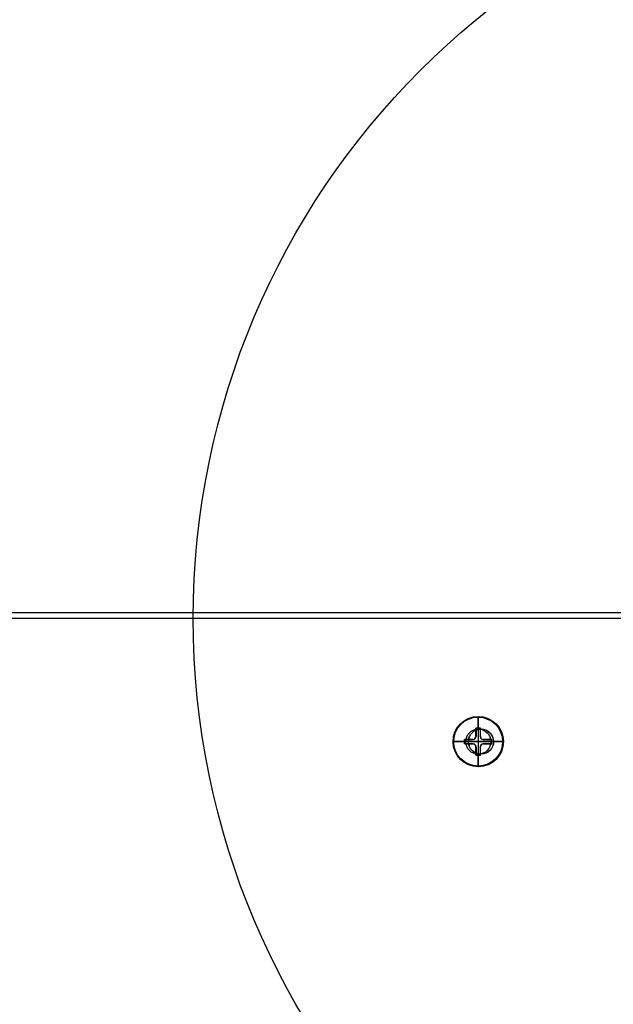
# Model space of a CAD drawing. Extents: x 112 to 670, y -274 to 273.
# Tile 23 of 84: x 220 to 327, y -88 to 88. Entities that reach past the tile are written whole.
import ezdxf

# ---------------------------------------------------------------- set-up
doc = ezdxf.new("R2010")
doc.units = 0
doc.layers.add('PREDEFINITO', color=7, linetype='CONTINUOUS')

msp = doc.modelspace()

# ---------------------------------------------------------------- linework, layer by layer
at = {"layer": 'PREDEFINITO'}
for p, q in [((151, -17.72, 17.96), (631, -17.72, 17.96)), ((151, -17.72, -12.04), (631, -17.72, -12.04)), ((234.83, -18.83, 53.14), (218.24, -18.83, 51.34)), ((251.45, -18.83, 54.55), (234.83, -18.83, 53.14)), ((290.62, -18.83, 56.85), (251.45, -18.83, 54.55)), ((329.88, -18.83, 58.27), (290.62, -18.83, 56.85)), ((302.44, -36.32, -32.68), (302.42, -36.32, -33.55)), ((302.44, -36.32, -32.68), (302.42, -36.32, -33.55)), ((302.44, -36.32, -32.68), (302.42, -36.32, -33.55)), ((302.44, -36.32, -32.68), (302.42, -36.32, -33.55)), ((302.44, -36.32, -32.68), (302.44, -45.32, -32.68)), ((302.44, -36.32, -32.68), (302.44, -45.32, -32.68)), ((302.44, -36.32, -32.68), (302.44, -45.32, -32.68)), ((302.44, -36.32, -32.68), (302.44, -45.32, -32.68)), ((301.98, -39.92, -34.62), (301.99, -38.42, -34.38)), ((301.98, -39.92, -34.62), (301.99, -38.42, -34.38)), ((301.98, -39.92, -34.62), (301.99, -38.42, -34.38)), ((301.98, -39.92, -34.62), (301.99, -38.42, -34.38)), ((301.98, -39.92, -34.62), (301.99, -38.42, -34.38)), ((301.98, -39.92, -34.62), (301.99, -38.42, -34.38)), ((302.04, -38.42, -32.9), (301.99, -38.42, -34.38)), ((302.04, -38.42, -32.9), (301.99, -38.42, -34.38)), ((301.99, -38.42, -34.38), (302.39, -38.42, -34.4)), ((301.99, -38.42, -34.38), (302.39, -38.42, -34.4)), ((302.04, -38.42, -32.9), (301.99, -38.42, -34.38)), ((301.99, -38.42, -34.38), (302.39, -38.42, -34.4)), ((302.04, -38.42, -32.9), (301.99, -38.42, -34.38)), ((301.99, -38.42, -34.38), (302.39, -38.42, -34.4)), ((301.99, -38.42, -34.38), (302.39, -38.42, -34.4)), ((302.04, -38.42, -32.9), (301.99, -38.42, -34.38)), ((301.99, -38.42, -34.38), (302.39, -38.42, -34.4)), ((302.04, -38.42, -32.9), (301.99, -38.42, -34.38)), ((302.04, -38.42, -32.9), (302.03, -39.92, -32.9)), ((302.04, -38.42, -32.9), (302.03, -39.92, -32.9)), ((302.04, -38.42, -32.9), (302.03, -39.92, -32.9)), ((302.04, -38.42, -32.9), (302.03, -39.92, -32.9)), ((302.04, -38.42, -32.9), (302.03, -39.92, -32.9)), ((302.04, -38.42, -32.9), (302.03, -39.92, -32.9)), ((302.83, -38.42, -32.92), (302.04, -38.42, -32.9)), ((302.83, -38.42, -32.92), (302.04, -38.42, -32.9)), ((302.83, -38.42, -32.92), (302.04, -38.42, -32.9)), ((302.83, -38.42, -32.92), (302.04, -38.42, -32.9)), ((302.83, -38.42, -32.92), (302.04, -38.42, -32.9)), ((302.83, -38.42, -32.92), (302.04, -38.42, -32.9)), ((302.39, -38.42, -34.4), (302.79, -38.42, -34.41)), ((302.44, -38.42, -32.91), (302.39, -38.42, -34.4)), ((302.39, -38.42, -34.4), (302.79, -38.42, -34.41)), ((302.39, -38.42, -34.4), (302.79, -38.42, -34.41)), ((302.44, -38.42, -32.91), (302.39, -38.42, -34.4)), ((302.39, -38.42, -34.4), (302.79, -38.42, -34.41)), ((302.44, -38.42, -32.91), (302.39, -38.42, -34.4)), ((302.39, -38.42, -34.4), (302.79, -38.42, -34.41)), ((302.39, -38.42, -34.4), (302.79, -38.42, -34.41)), ((302.44, -38.42, -32.91), (302.39, -38.42, -34.4)), ((302.44, -38.42, -32.91), (302.43, -43.22, -32.91)), ((302.44, -38.42, -32.91), (302.43, -43.22, -32.91)), ((302.44, -38.42, -32.91), (302.43, -43.22, -32.91)), ((302.44, -38.42, -32.91), (302.43, -43.22, -32.91)), ((302.92, -38.57, -17.12), (302.44, -38.57, -32.68)), ((302.44, -38.57, -32.68), (302.44, -43.07, -32.68)), ((302.44, -38.57, -32.68), (302.44, -43.07, -32.68)), ((302.92, -38.57, -17.12), (302.44, -38.57, -32.68)), ((302.44, -38.57, -32.68), (302.44, -43.07, -32.68)), ((302.92, -38.57, -17.12), (302.44, -38.57, -32.68)), ((302.44, -38.57, -32.68), (302.44, -43.07, -32.68)), ((302.92, -38.57, -17.12), (302.44, -38.57, -32.68)), ((302.79, -38.42, -34.41), (302.78, -39.92, -34.64)), ((302.79, -38.42, -34.41), (302.78, -39.92, -34.64)), ((302.79, -38.42, -34.41), (302.78, -39.92, -34.64)), ((302.79, -38.42, -34.41), (302.78, -39.92, -34.64)), ((302.79, -38.42, -34.41), (302.78, -39.92, -34.64)), ((302.79, -38.42, -34.41), (302.78, -39.92, -34.64)), ((302.83, -38.42, -32.92), (302.79, -38.42, -34.41)), ((302.83, -38.42, -32.92), (302.79, -38.42, -34.41)), ((302.83, -38.42, -32.92), (302.79, -38.42, -34.41)), ((302.83, -38.42, -32.92), (302.79, -38.42, -34.41)), ((302.83, -38.42, -32.92), (302.79, -38.42, -34.41)), ((302.83, -38.42, -32.92), (302.79, -38.42, -34.41)), ((302.83, -39.92, -32.92), (302.83, -38.42, -32.92)), ((302.83, -39.92, -32.92), (302.83, -38.42, -32.92)), ((302.83, -39.92, -32.92), (302.83, -38.42, -32.92)), ((302.83, -39.92, -32.92), (302.83, -38.42, -32.92)), ((302.83, -39.92, -32.92), (302.83, -38.42, -32.92)), ((302.83, -39.92, -32.92), (302.83, -38.42, -32.92)), ((300.04, -40.42, -32.83), (299.99, -40.42, -34.32)), ((299.99, -40.42, -34.32), (301.48, -40.42, -34.6)), ((300.04, -40.42, -32.83), (299.99, -40.42, -34.32)), ((299.99, -41.22, -34.32), (299.99, -40.42, -34.32)), ((299.99, -41.22, -34.32), (299.99, -40.42, -34.32)), ((299.99, -40.42, -34.32), (301.48, -40.42, -34.6)), ((300.04, -40.42, -32.83), (299.99, -40.42, -34.32)), ((299.99, -41.22, -34.32), (299.99, -40.42, -34.32)), ((299.99, -40.42, -34.32), (301.48, -40.42, -34.6)), ((300.04, -40.42, -32.83), (299.99, -40.42, -34.32)), ((299.99, -41.22, -34.32), (299.99, -40.42, -34.32)), ((299.99, -40.42, -34.32), (301.48, -40.42, -34.6)), ((299.99, -41.22, -34.32), (299.99, -40.42, -34.32)), ((299.99, -40.42, -34.32), (301.48, -40.42, -34.6)), ((300.04, -40.42, -32.83), (299.99, -40.42, -34.32)), ((299.99, -41.22, -34.32), (299.99, -40.42, -34.32)), ((300.04, -40.42, -32.83), (299.99, -40.42, -34.32)), ((299.99, -40.42, -34.32), (301.48, -40.42, -34.6)), ((300.04, -40.42, -32.83), (300.03, -41.22, -32.83)), ((300.04, -40.42, -32.83), (300.03, -41.22, -32.83)), ((300.04, -40.42, -32.83), (300.03, -41.22, -32.83)), ((300.04, -40.42, -32.83), (300.03, -41.22, -32.83)), ((300.04, -40.42, -32.83), (300.03, -41.22, -32.83)), ((300.04, -40.42, -32.83), (300.03, -41.22, -32.83)), ((301.53, -40.42, -32.88), (300.04, -40.42, -32.83)), ((301.53, -40.42, -32.88), (300.04, -40.42, -32.83)), ((301.53, -40.42, -32.88), (300.04, -40.42, -32.83)), ((301.53, -40.42, -32.88), (300.04, -40.42, -32.83)), ((301.53, -40.42, -32.88), (300.04, -40.42, -32.83)), ((301.53, -40.42, -32.88), (300.04, -40.42, -32.83)), ((300.77, -40.42, -34.49), (301.48, -40.42, -34.52)), ((300.77, -40.42, -34.49), (301.48, -40.42, -34.52)), ((300.77, -40.42, -34.49), (301.48, -40.42, -34.52)), ((300.77, -40.42, -34.49), (301.48, -40.42, -34.52)), ((301.03, -40.42, -32.87), (300.98, -40.42, -34.53)), ((301.03, -40.42, -32.87), (300.98, -40.42, -34.53)), ((301.03, -40.42, -32.87), (300.98, -40.42, -34.53)), ((301.03, -40.42, -32.87), (300.98, -40.42, -34.53)), ((301.53, -40.42, -32.88), (301.48, -40.42, -34.6)), ((301.53, -40.42, -32.88), (301.48, -40.42, -34.6)), ((301.53, -40.42, -32.88), (301.48, -40.42, -34.6)), ((301.53, -40.42, -32.88), (301.48, -40.42, -34.6)), ((301.53, -40.42, -32.88), (301.48, -40.42, -34.6)), ((301.53, -40.42, -32.88), (301.48, -40.42, -34.6)), ((301.89, -40.27, -32.89), (301.83, -40.27, -34.63)), ((301.89, -40.27, -32.89), (301.83, -40.27, -34.63)), ((301.89, -40.27, -32.89), (301.83, -40.27, -34.63)), ((301.89, -40.27, -32.89), (301.83, -40.27, -34.63)), ((301.98, -39.92, -34.53), (301.98, -39.2, -34.53)), ((301.98, -39.92, -34.53), (301.98, -39.2, -34.53)), ((301.98, -39.92, -34.53), (301.98, -39.2, -34.53)), ((301.98, -39.92, -34.53), (301.98, -39.2, -34.53)), ((302.03, -39.42, -32.9), (301.98, -39.42, -34.56)), ((302.03, -39.42, -32.9), (301.98, -39.42, -34.56)), ((302.03, -39.42, -32.9), (301.98, -39.42, -34.56)), ((302.03, -39.42, -32.9), (301.98, -39.42, -34.56)), ((302.03, -39.92, -32.9), (301.98, -39.92, -34.62)), ((302.03, -39.92, -32.9), (301.98, -39.92, -34.62)), ((302.03, -39.92, -32.9), (301.98, -39.92, -34.62)), ((302.03, -39.92, -32.9), (301.98, -39.92, -34.62)), ((302.03, -39.92, -32.9), (301.98, -39.92, -34.62)), ((302.03, -39.92, -32.9), (301.98, -39.92, -34.62)), ((302.78, -39.21, -34.56), (302.78, -39.92, -34.56)), ((302.78, -39.21, -34.56), (302.78, -39.92, -34.56)), ((302.78, -39.21, -34.56), (302.78, -39.92, -34.56)), ((302.78, -39.21, -34.56), (302.78, -39.92, -34.56)), ((302.83, -39.42, -32.92), (302.78, -39.42, -34.59)), ((302.83, -39.42, -32.92), (302.78, -39.42, -34.59)), ((302.83, -39.42, -32.92), (302.78, -39.42, -34.59)), ((302.83, -39.42, -32.92), (302.78, -39.42, -34.59)), ((302.83, -39.92, -32.92), (302.78, -39.92, -34.64)), ((302.83, -39.92, -32.92), (302.78, -39.92, -34.64)), ((302.83, -39.92, -32.92), (302.78, -39.92, -34.64)), ((302.83, -39.92, -32.92), (302.78, -39.92, -34.64)), ((302.83, -39.92, -32.92), (302.78, -39.92, -34.64)), ((302.83, -39.92, -32.92), (302.78, -39.92, -34.64)), ((302.98, -40.27, -32.93), (302.93, -40.27, -34.66)), ((302.98, -40.27, -32.93), (302.93, -40.27, -34.66)), ((302.98, -40.27, -32.93), (302.93, -40.27, -34.66)), ((302.98, -40.27, -32.93), (302.93, -40.27, -34.66)), ((303.33, -40.42, -32.94), (303.28, -40.42, -34.66)), ((303.28, -40.42, -34.66), (304.79, -40.42, -34.47)), ((303.33, -40.42, -32.94), (303.28, -40.42, -34.66)), ((303.28, -40.42, -34.57), (304, -40.42, -34.59)), ((303.28, -40.42, -34.66), (304.79, -40.42, -34.47)), ((303.28, -40.42, -34.66), (304.79, -40.42, -34.47)), ((303.33, -40.42, -32.94), (303.28, -40.42, -34.66)), ((303.28, -40.42, -34.57), (304, -40.42, -34.59)), ((303.28, -40.42, -34.66), (304.79, -40.42, -34.47)), ((303.33, -40.42, -32.94), (303.28, -40.42, -34.66)), ((303.28, -40.42, -34.57), (304, -40.42, -34.59)), ((303.28, -40.42, -34.66), (304.79, -40.42, -34.47)), ((303.28, -40.42, -34.66), (304.79, -40.42, -34.47)), ((303.33, -40.42, -32.94), (303.28, -40.42, -34.66)), ((303.28, -40.42, -34.57), (304, -40.42, -34.59)), ((303.33, -40.42, -32.94), (303.28, -40.42, -34.66)), ((304.83, -40.42, -32.98), (303.33, -40.42, -32.94)), ((304.83, -40.42, -32.98), (303.33, -40.42, -32.94)), ((304.83, -40.42, -32.98), (303.33, -40.42, -32.94)), ((304.83, -40.42, -32.98), (303.33, -40.42, -32.94)), ((304.83, -40.42, -32.98), (303.33, -40.42, -32.94)), ((304.83, -40.42, -32.98), (303.33, -40.42, -32.94)), ((303.83, -40.42, -32.95), (303.78, -40.42, -34.62)), ((303.83, -40.42, -32.95), (303.78, -40.42, -34.62)), ((303.83, -40.42, -32.95), (303.78, -40.42, -34.62)), ((303.83, -40.42, -32.95), (303.78, -40.42, -34.62)), ((304.83, -40.42, -32.98), (304.79, -40.42, -34.47)), ((304.83, -40.42, -32.98), (304.79, -40.42, -34.47)), ((304.79, -40.42, -34.47), (304.79, -41.22, -34.47)), ((304.79, -40.42, -34.47), (304.79, -41.22, -34.47)), ((304.83, -40.42, -32.98), (304.79, -40.42, -34.47)), ((304.79, -40.42, -34.47), (304.79, -41.22, -34.47)), ((304.83, -40.42, -32.98), (304.79, -40.42, -34.47)), ((304.79, -40.42, -34.47), (304.79, -41.22, -34.47)), ((304.79, -40.42, -34.47), (304.79, -41.22, -34.47)), ((304.83, -40.42, -32.98), (304.79, -40.42, -34.47)), ((304.79, -40.42, -34.47), (304.79, -41.22, -34.47)), ((304.83, -40.42, -32.98), (304.79, -40.42, -34.47)), ((304.83, -41.22, -32.98), (304.83, -40.42, -32.98)), ((304.83, -41.22, -32.98), (304.83, -40.42, -32.98)), ((304.83, -41.22, -32.98), (304.83, -40.42, -32.98)), ((304.83, -41.22, -32.98), (304.83, -40.42, -32.98)), ((304.83, -41.22, -32.98), (304.83, -40.42, -32.98)), ((304.83, -41.22, -32.98), (304.83, -40.42, -32.98)), ((297.94, -40.82, -32.54), (297.92, -40.82, -33.41)), ((297.94, -40.82, -32.54), (297.92, -40.82, -33.41)), ((297.94, -40.82, -32.54), (297.92, -40.82, -33.41)), ((297.94, -40.82, -32.54), (297.92, -40.82, -33.41)), ((297.94, -40.82, -32.54), (306.94, -40.82, -32.81)), ((297.94, -40.82, -32.54), (306.94, -40.82, -32.81)), ((297.94, -40.82, -32.54), (306.94, -40.82, -32.81)), ((297.94, -40.82, -32.54), (306.94, -40.82, -32.81)), ((300.03, -40.82, -32.83), (299.99, -40.82, -34.33)), ((300.03, -40.82, -32.83), (299.99, -40.82, -34.33)), ((300.03, -40.82, -32.83), (299.99, -40.82, -34.33)), ((300.03, -40.82, -32.83), (299.99, -40.82, -34.33)), ((300.03, -41.22, -32.83), (299.99, -41.22, -34.32)), ((301.48, -41.22, -34.6), (299.99, -41.22, -34.32)), ((300.03, -41.22, -32.83), (299.99, -41.22, -34.32)), ((301.48, -41.22, -34.6), (299.99, -41.22, -34.32)), ((300.03, -41.22, -32.83), (299.99, -41.22, -34.32)), ((301.48, -41.22, -34.6), (299.99, -41.22, -34.32)), ((300.03, -41.22, -32.83), (299.99, -41.22, -34.32)), ((301.48, -41.22, -34.6), (299.99, -41.22, -34.32)), ((301.48, -41.22, -34.6), (299.99, -41.22, -34.32)), ((300.03, -41.22, -32.83), (299.99, -41.22, -34.32)), ((300.03, -41.22, -32.83), (299.99, -41.22, -34.32)), ((301.48, -41.22, -34.6), (299.99, -41.22, -34.32)), ((300.03, -40.82, -32.83), (304.83, -40.82, -32.98)), ((300.03, -40.82, -32.83), (304.83, -40.82, -32.98)), ((300.03, -40.82, -32.83), (304.83, -40.82, -32.98)), ((300.03, -40.82, -32.83), (304.83, -40.82, -32.98)), ((300.03, -41.22, -32.83), (301.53, -41.22, -32.88)), ((300.03, -41.22, -32.83), (301.53, -41.22, -32.88)), ((300.03, -41.22, -32.83), (301.53, -41.22, -32.88)), ((300.03, -41.22, -32.83), (301.53, -41.22, -32.88)), ((300.03, -41.22, -32.83), (301.53, -41.22, -32.88)), ((300.03, -41.22, -32.83), (301.53, -41.22, -32.88)), ((300.67, -40.82, -17.05), (300.19, -40.82, -32.61)), ((304.69, -40.82, -32.75), (300.19, -40.82, -32.61)), ((304.69, -40.82, -32.75), (300.19, -40.82, -32.61)), ((300.67, -40.82, -17.05), (300.19, -40.82, -32.61)), ((304.69, -40.82, -32.75), (300.19, -40.82, -32.61)), ((300.67, -40.82, -17.05), (300.19, -40.82, -32.61)), ((304.69, -40.82, -32.75), (300.19, -40.82, -32.61)), ((300.67, -40.82, -17.05), (300.19, -40.82, -32.61)), ((301.48, -41.22, -34.52), (300.77, -41.22, -34.49)), ((301.48, -41.22, -34.52), (300.77, -41.22, -34.49)), ((301.48, -41.22, -34.52), (300.77, -41.22, -34.49)), ((301.48, -41.22, -34.52), (300.77, -41.22, -34.49)), ((301.03, -41.22, -32.87), (300.98, -41.22, -34.53)), ((301.03, -41.22, -32.87), (300.98, -41.22, -34.53)), ((301.03, -41.22, -32.87), (300.98, -41.22, -34.53)), ((301.03, -41.22, -32.87), (300.98, -41.22, -34.53)), ((301.53, -41.22, -32.88), (301.48, -41.22, -34.6)), ((301.53, -41.22, -32.88), (301.48, -41.22, -34.6)), ((301.53, -41.22, -32.88), (301.48, -41.22, -34.6)), ((301.53, -41.22, -32.88), (301.48, -41.22, -34.6)), ((301.53, -41.22, -32.88), (301.48, -41.22, -34.6)), ((301.53, -41.22, -32.88), (301.48, -41.22, -34.6)), ((301.89, -41.37, -32.89), (301.83, -41.37, -34.63)), ((301.89, -41.37, -32.89), (301.83, -41.37, -34.63)), ((301.89, -41.37, -32.89), (301.83, -41.37, -34.63)), ((301.89, -41.37, -32.89), (301.83, -41.37, -34.63)), ((302.03, -41.72, -32.9), (301.98, -41.72, -34.62)), ((301.99, -43.22, -34.38), (301.98, -41.72, -34.62)), ((302.03, -41.72, -32.9), (301.98, -41.72, -34.62)), ((301.98, -42.43, -34.53), (301.98, -41.72, -34.53)), ((301.99, -43.22, -34.38), (301.98, -41.72, -34.62)), ((301.99, -43.22, -34.38), (301.98, -41.72, -34.62)), ((302.03, -41.72, -32.9), (301.98, -41.72, -34.62)), ((301.98, -42.43, -34.53), (301.98, -41.72, -34.53)), ((301.99, -43.22, -34.38), (301.98, -41.72, -34.62)), ((302.03, -41.72, -32.9), (301.98, -41.72, -34.62)), ((301.98, -42.43, -34.53), (301.98, -41.72, -34.53)), ((301.99, -43.22, -34.38), (301.98, -41.72, -34.62)), ((301.99, -43.22, -34.38), (301.98, -41.72, -34.62)), ((302.03, -41.72, -32.9), (301.98, -41.72, -34.62)), ((301.98, -42.43, -34.53), (301.98, -41.72, -34.53)), ((302.03, -41.72, -32.9), (301.98, -41.72, -34.62)), ((302.03, -42.22, -32.9), (301.98, -42.22, -34.56)), ((302.03, -42.22, -32.9), (301.98, -42.22, -34.56)), ((302.03, -42.22, -32.9), (301.98, -42.22, -34.56)), ((302.03, -42.22, -32.9), (301.98, -42.22, -34.56)), ((302.03, -41.72, -32.9), (302.03, -43.22, -32.9)), ((302.03, -41.72, -32.9), (302.03, -43.22, -32.9)), ((302.03, -41.72, -32.9), (302.03, -43.22, -32.9)), ((302.03, -41.72, -32.9), (302.03, -43.22, -32.9)), ((302.03, -41.72, -32.9), (302.03, -43.22, -32.9)), ((302.03, -41.72, -32.9), (302.03, -43.22, -32.9)), ((302.83, -41.72, -32.92), (302.78, -41.72, -34.64)), ((302.78, -41.72, -34.64), (302.79, -43.22, -34.41)), ((302.83, -41.72, -32.92), (302.78, -41.72, -34.64)), ((302.78, -41.72, -34.56), (302.78, -42.43, -34.56)), ((302.78, -41.72, -34.64), (302.79, -43.22, -34.41)), ((302.78, -41.72, -34.64), (302.79, -43.22, -34.41)), ((302.83, -41.72, -32.92), (302.78, -41.72, -34.64)), ((302.78, -41.72, -34.56), (302.78, -42.43, -34.56)), ((302.78, -41.72, -34.64), (302.79, -43.22, -34.41)), ((302.83, -41.72, -32.92), (302.78, -41.72, -34.64)), ((302.78, -41.72, -34.56), (302.78, -42.43, -34.56)), ((302.78, -41.72, -34.64), (302.79, -43.22, -34.41)), ((302.78, -41.72, -34.64), (302.79, -43.22, -34.41)), ((302.83, -41.72, -32.92), (302.78, -41.72, -34.64)), ((302.78, -41.72, -34.56), (302.78, -42.43, -34.56)), ((302.83, -41.72, -32.92), (302.78, -41.72, -34.64)), ((302.83, -42.22, -32.92), (302.78, -42.22, -34.59)), ((302.83, -42.22, -32.92), (302.78, -42.22, -34.59)), ((302.83, -42.22, -32.92), (302.78, -42.22, -34.59)), ((302.83, -42.22, -32.92), (302.78, -42.22, -34.59)), ((302.83, -43.22, -32.92), (302.83, -41.72, -32.92)), ((302.83, -43.22, -32.92), (302.83, -41.72, -32.92)), ((302.83, -43.22, -32.92), (302.83, -41.72, -32.92)), ((302.83, -43.22, -32.92), (302.83, -41.72, -32.92)), ((302.83, -43.22, -32.92), (302.83, -41.72, -32.92)), ((302.83, -43.22, -32.92), (302.83, -41.72, -32.92)), ((302.98, -41.37, -32.93), (302.93, -41.37, -34.66)), ((302.98, -41.37, -32.93), (302.93, -41.37, -34.66)), ((302.98, -41.37, -32.93), (302.93, -41.37, -34.66)), ((302.98, -41.37, -32.93), (302.93, -41.37, -34.66)), ((303.33, -41.22, -32.94), (303.28, -41.22, -34.66)), ((304.79, -41.22, -34.47), (303.28, -41.22, -34.66)), ((303.33, -41.22, -32.94), (303.28, -41.22, -34.66)), ((304, -41.22, -34.59), (303.28, -41.22, -34.57)), ((304.79, -41.22, -34.47), (303.28, -41.22, -34.66)), ((304.79, -41.22, -34.47), (303.28, -41.22, -34.66)), ((303.33, -41.22, -32.94), (303.28, -41.22, -34.66)), ((304, -41.22, -34.59), (303.28, -41.22, -34.57)), ((304.79, -41.22, -34.47), (303.28, -41.22, -34.66)), ((303.33, -41.22, -32.94), (303.28, -41.22, -34.66)), ((304, -41.22, -34.59), (303.28, -41.22, -34.57)), ((304.79, -41.22, -34.47), (303.28, -41.22, -34.66)), ((304.79, -41.22, -34.47), (303.28, -41.22, -34.66)), ((303.33, -41.22, -32.94), (303.28, -41.22, -34.66)), ((304, -41.22, -34.59), (303.28, -41.22, -34.57)), ((303.33, -41.22, -32.94), (303.28, -41.22, -34.66)), ((303.33, -41.22, -32.94), (304.83, -41.22, -32.98)), ((303.33, -41.22, -32.94), (304.83, -41.22, -32.98)), ((303.33, -41.22, -32.94), (304.83, -41.22, -32.98)), ((303.33, -41.22, -32.94), (304.83, -41.22, -32.98)), ((303.33, -41.22, -32.94), (304.83, -41.22, -32.98)), ((303.33, -41.22, -32.94), (304.83, -41.22, -32.98)), ((303.83, -41.22, -32.95), (303.78, -41.22, -34.62)), ((303.83, -41.22, -32.95), (303.78, -41.22, -34.62)), ((303.83, -41.22, -32.95), (303.78, -41.22, -34.62)), ((303.83, -41.22, -32.95), (303.78, -41.22, -34.62)), ((305.17, -40.82, -17.19), (304.69, -40.82, -32.75)), ((305.17, -40.82, -17.19), (304.69, -40.82, -32.75)), ((305.17, -40.82, -17.19), (304.69, -40.82, -32.75)), ((305.17, -40.82, -17.19), (304.69, -40.82, -32.75)), ((304.83, -40.82, -32.98), (304.79, -40.82, -34.48)), ((304.83, -40.82, -32.98), (304.79, -40.82, -34.48)), ((304.83, -40.82, -32.98), (304.79, -40.82, -34.48)), ((304.83, -40.82, -32.98), (304.79, -40.82, -34.48)), ((304.83, -41.22, -32.98), (304.79, -41.22, -34.47)), ((304.83, -41.22, -32.98), (304.79, -41.22, -34.47)), ((304.83, -41.22, -32.98), (304.79, -41.22, -34.47)), ((304.83, -41.22, -32.98), (304.79, -41.22, -34.47)), ((304.83, -41.22, -32.98), (304.79, -41.22, -34.47)), ((304.83, -41.22, -32.98), (304.79, -41.22, -34.47)), ((306.94, -40.82, -32.81), (306.91, -40.82, -33.69)), ((306.94, -40.82, -32.81), (306.91, -40.82, -33.69)), ((306.94, -40.82, -32.81), (306.91, -40.82, -33.69)), ((306.94, -40.82, -32.81), (306.91, -40.82, -33.69)), ((302.03, -43.22, -32.9), (301.99, -43.22, -34.38)), ((302.03, -43.22, -32.9), (301.99, -43.22, -34.38)), ((302.79, -43.22, -34.41), (301.99, -43.22, -34.38)), ((302.79, -43.22, -34.41), (301.99, -43.22, -34.38)), ((302.03, -43.22, -32.9), (301.99, -43.22, -34.38)), ((302.79, -43.22, -34.41), (301.99, -43.22, -34.38)), ((302.03, -43.22, -32.9), (301.99, -43.22, -34.38)), ((302.79, -43.22, -34.41), (301.99, -43.22, -34.38)), ((302.79, -43.22, -34.41), (301.99, -43.22, -34.38)), ((302.03, -43.22, -32.9), (301.99, -43.22, -34.38)), ((302.79, -43.22, -34.41), (301.99, -43.22, -34.38)), ((302.03, -43.22, -32.9), (301.99, -43.22, -34.38)), ((302.03, -43.22, -32.9), (302.83, -43.22, -32.92)), ((302.03, -43.22, -32.9), (302.83, -43.22, -32.92)), ((302.03, -43.22, -32.9), (302.83, -43.22, -32.92)), ((302.03, -43.22, -32.9), (302.83, -43.22, -32.92)), ((302.03, -43.22, -32.9), (302.83, -43.22, -32.92)), ((302.03, -43.22, -32.9), (302.83, -43.22, -32.92)), ((302.43, -43.22, -32.91), (302.39, -43.22, -34.4)), ((302.43, -43.22, -32.91), (302.39, -43.22, -34.4)), ((302.43, -43.22, -32.91), (302.39, -43.22, -34.4)), ((302.43, -43.22, -32.91), (302.39, -43.22, -34.4)), ((302.92, -43.07, -17.12), (302.44, -43.07, -32.68)), ((302.92, -43.07, -17.12), (302.44, -43.07, -32.68)), ((302.92, -43.07, -17.12), (302.44, -43.07, -32.68)), ((302.92, -43.07, -17.12), (302.44, -43.07, -32.68)), ((302.83, -43.22, -32.92), (302.79, -43.22, -34.41)), ((302.83, -43.22, -32.92), (302.79, -43.22, -34.41)), ((302.83, -43.22, -32.92), (302.79, -43.22, -34.41)), ((302.83, -43.22, -32.92), (302.79, -43.22, -34.41)), ((302.83, -43.22, -32.92), (302.79, -43.22, -34.41)), ((302.83, -43.22, -32.92), (302.79, -43.22, -34.41)), ((302.44, -45.32, -32.68), (302.41, -45.32, -33.55)), ((302.44, -45.32, -32.68), (302.41, -45.32, -33.55)), ((302.44, -45.32, -32.68), (302.41, -45.32, -33.55)), ((302.44, -45.32, -32.68), (302.41, -45.32, -33.55))]:
    msp.add_line(p, q, dxfattribs=at)
for centre, radius in [((390, -18.83, 7.44), 255.56), ((390, -18.83, 20.8), 255.04), ((390, -18.83, -7.57), 253.39), ((390, -18.83, 28.42), 252.87), ((390, -18.83, -9.14), 252.5), ((390, -18.83, -11.31), 247.79), ((391, -17.72, 17.96), 240), ((391, -17.72, 2.96), 240), ((390, -18.83, -11.31), 239.95), ((390, -18.83, 36.41), 239.73), ((391, -25.72, -6.04), 240), ((390, -18.83, 41.34), 225.32), ((390, -18.83, 46.19), 204.86), ((390, -18.83, 54.55), 138.55)]:
    msp.add_circle(centre, radius, dxfattribs=at)
at = {"layer": 'PREDEFINITO', "extrusion": (0.030918, 8.62667e-05, 0.999522)}
for centre, radius in [((-41.66, -303.19, -24.18), 4.5), ((-41.66, -303.19, -24.18), 4.5), ((-41.66, -303.19, -24.18), 4.5), ((-41.66, -303.19, -24.18), 4.5), ((-41.66, -303.19, -23.31), 4.5), ((-41.66, -303.19, -23.31), 4.5), ((-41.66, -303.19, -23.31), 4.5), ((-41.66, -303.19, -23.31), 4.5), ((-41.66, -303.19, -23.31), 4.5), ((-41.66, -303.19, -23.31), 4.5), ((-41.66, -303.19, -24.37), 4.38), ((-41.66, -303.19, -24.37), 4.38), ((-41.66, -303.19, -24.37), 4.38), ((-41.66, -303.19, -24.37), 4.38), ((-41.66, -303.19, -23.31), 2.25), ((-41.66, -303.19, -23.31), 2.25), ((-41.66, -303.19, -23.31), 2.25), ((-41.66, -303.19, -23.31), 2.25), ((-41.66, -303.19, -23.31), 2.25), ((-41.66, -303.19, -23.31), 2.25), ((-41.66, -303.19, -8.31), 2.25), ((-41.66, -303.19, -8.31), 2.25), ((-41.66, -303.19, -8.31), 2.25), ((-41.66, -303.19, -8.31), 2.25)]:
    msp.add_circle(centre, radius, dxfattribs=at)
at = {"layer": 'PREDEFINITO', "extrusion": (0.030918, 8.62816e-05, 0.999522)}
msp.add_circle((-41.66, -303.19, -7.75), 2.25, dxfattribs=at)
msp.add_circle((-41.66, -303.19, -7.75), 2.25, dxfattribs=at)
msp.add_circle((-41.66, -303.19, -7.75), 2.25, dxfattribs=at)
msp.add_circle((-41.66, -303.19, -7.75), 2.25, dxfattribs=at)
at = {"layer": 'PREDEFINITO'}
for start, end in [(93.8226, 156.6558), (163.8226, 0)]:
    msp.add_arc((391, -17.72, -12.04), 240, start, end, dxfattribs=at)
at = {"layer": 'PREDEFINITO', "extrusion": (-0.001089, -0.00086602, 0.999999)}
msp.add_arc((391.21, -25.59, 225.25), 229.53, 89.9905, 167.038, dxfattribs=at)
at = {"layer": 'PREDEFINITO', "extrusion": (-0.001065, -0.000846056, 0.999999)}
msp.add_arc((391.14, -25.64, 224.17), 229.12, 89.9752, 167.0024, dxfattribs=at)
at = {"layer": 'PREDEFINITO', "extrusion": (0.999522, -0.000596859, -0.030918)}
for centre, radius, start, end in [((-40.63, -14.72, 303.33), 10.59, 283.0496, 294.3991), ((-40.63, -14.72, 303.33), 10.59, 283.0496, 294.3991), ((-40.63, -14.72, 303.33), 10.59, 283.0496, 294.3991), ((-40.63, -14.72, 303.33), 10.59, 283.0496, 294.3991), ((-36.34, -24.18, 303.33), 0.2, 294.3991, 359.994), ((-36.34, -24.18, 303.33), 0.2, 294.3991, 359.994), ((-36.34, -24.18, 303.33), 0.2, 294.3991, 359.994), ((-36.34, -24.18, 303.33), 0.2, 294.3991, 359.994), ((-40.65, -14.72, 303.33), 10.59, 245.5889, 256.9385), ((-40.65, -14.72, 303.33), 10.59, 245.5889, 256.9385), ((-40.65, -14.72, 303.33), 10.59, 245.5889, 256.9385), ((-40.65, -14.72, 303.33), 10.59, 245.5889, 256.9385), ((-44.94, -24.18, 303.33), 0.2, 179.994, 245.5889), ((-44.94, -24.18, 303.33), 0.2, 179.994, 245.5889), ((-44.94, -24.18, 303.33), 0.2, 179.994, 245.5889), ((-44.94, -24.18, 303.33), 0.2, 179.994, 245.5889)]:
    msp.add_arc(centre, radius, start, end, dxfattribs=at)
at = {"layer": 'PREDEFINITO', "extrusion": (0.114472, -0.083826, 0.989883)}
msp.add_arc((145.91, -269.03, 3.65), 0.498, 215.8203, 306.3912, dxfattribs=at)
msp.add_arc((145.91, -269.03, 3.65), 0.498, 215.8203, 306.3912, dxfattribs=at)
msp.add_arc((145.91, -269.03, 3.65), 0.498, 215.8203, 306.3912, dxfattribs=at)
msp.add_arc((145.91, -269.03, 3.65), 0.498, 215.8203, 306.3912, dxfattribs=at)
msp.add_arc((145.91, -269.03, 3.65), 0.498, 215.8203, 306.3912, dxfattribs=at)
msp.add_arc((145.91, -269.03, 3.65), 0.498, 215.8203, 306.3912, dxfattribs=at)
at = {"layer": 'PREDEFINITO', "extrusion": (0.030918, 8.62667e-05, 0.999522)}
for centre, start, end in [((-40.76, -302.29, -23.55), 179.806, 269.806), ((-40.76, -302.29, -23.55), 179.806, 269.806), ((-40.76, -302.29, -23.55), 179.806, 269.806), ((-40.76, -302.29, -23.55), 179.806, 269.806), ((-40.76, -302.29, -23.55), 179.806, 269.806), ((-40.76, -302.29, -23.55), 179.806, 269.806), ((-40.77, -304.09, -23.55), 89.806, 179.806), ((-40.77, -304.09, -23.55), 89.806, 179.806), ((-40.77, -304.09, -23.55), 89.806, 179.806), ((-40.77, -304.09, -23.55), 89.806, 179.806), ((-40.77, -304.09, -23.55), 89.806, 179.806), ((-40.77, -304.09, -23.55), 89.806, 179.806), ((-40.77, -304.09, -23.55), 89.806, 179.806), ((-40.77, -304.09, -23.55), 89.806, 179.806), ((-40.77, -304.09, -23.55), 89.806, 179.806), ((-40.77, -304.09, -23.55), 89.806, 179.806), ((-42.56, -302.29, -23.55), 269.806, 359.806), ((-42.56, -302.29, -23.55), 269.806, 359.806), ((-42.56, -302.29, -23.55), 269.806, 359.806), ((-42.56, -302.29, -23.55), 269.806, 359.806), ((-42.56, -302.29, -23.55), 269.806, 359.806), ((-42.56, -302.29, -23.55), 269.806, 359.806), ((-42.56, -302.29, -23.55), 269.806, 359.806), ((-42.56, -302.29, -23.55), 269.806, 359.806), ((-42.56, -302.29, -23.55), 269.806, 359.806), ((-42.56, -302.29, -23.55), 269.806, 359.806), ((-42.57, -304.09, -23.55), 359.806, 89.806), ((-42.57, -304.09, -23.55), 359.806, 89.806), ((-42.57, -304.09, -23.55), 359.806, 89.806), ((-42.57, -304.09, -23.55), 359.806, 89.806), ((-42.57, -304.09, -23.55), 359.806, 89.806), ((-42.57, -304.09, -23.55), 359.806, 89.806), ((-42.57, -304.09, -23.55), 359.806, 46.6921), ((-42.57, -304.09, -23.55), 359.806, 46.6921), ((-42.57, -304.09, -23.55), 359.806, 46.6921), ((-42.57, -304.09, -23.55), 359.806, 46.6921)]:
    msp.add_arc(centre, 0.5, start, end, dxfattribs=at)
at = {"layer": 'PREDEFINITO', "extrusion": (-0.053172, -0.083726, 0.995069)}
msp.add_arc((277.42, 124.81, -47.23), 0.498, 212.0242, 302.5951, dxfattribs=at)
msp.add_arc((277.42, 124.81, -47.23), 0.498, 212.0242, 302.5951, dxfattribs=at)
msp.add_arc((277.42, 124.81, -47.23), 0.498, 212.0242, 302.5951, dxfattribs=at)
msp.add_arc((277.42, 124.81, -47.23), 0.498, 212.0242, 302.5951, dxfattribs=at)
msp.add_arc((277.42, 124.81, -47.23), 0.498, 212.0242, 302.5951, dxfattribs=at)
msp.add_arc((277.42, 124.81, -47.23), 0.498, 212.0242, 302.5951, dxfattribs=at)
at = {"layer": 'PREDEFINITO', "extrusion": (0.000593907, 1, -0.000104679)}
for centre, radius, start, end in [((-298.14, -33.42, -40.64), 0.2, 296.1769, 1.7718), ((-298.14, -33.42, -40.64), 0.2, 296.1769, 1.7718), ((-298.14, -33.42, -40.64), 0.2, 296.1769, 1.7718), ((-298.14, -33.42, -40.64), 0.2, 296.1769, 1.7718), ((-302.72, -24.1, -40.64), 10.59, 284.8273, 296.1769), ((-302.72, -24.1, -40.64), 10.59, 284.8273, 296.1769), ((-302.72, -24.1, -40.64), 10.59, 284.8273, 296.1769), ((-302.72, -24.1, -40.64), 10.59, 284.8273, 296.1769), ((-302.74, -24.1, -40.64), 10.59, 247.3667, 258.7162), ((-302.74, -24.1, -40.64), 10.59, 247.3667, 258.7162), ((-302.74, -24.1, -40.64), 10.59, 247.3667, 258.7162), ((-302.74, -24.1, -40.64), 10.59, 247.3667, 258.7162), ((-306.74, -33.68, -40.64), 0.2, 181.7718, 247.3667), ((-306.74, -33.68, -40.64), 0.2, 181.7718, 247.3667), ((-306.74, -33.68, -40.64), 0.2, 181.7718, 247.3667), ((-306.74, -33.68, -40.64), 0.2, 181.7718, 247.3667)]:
    msp.add_arc(centre, radius, start, end, dxfattribs=at)
at = {"layer": 'PREDEFINITO', "extrusion": (0.114572, 0.083898, 0.989866)}
msp.add_arc((-211.78, -221.29, -3.17), 0.498, 233.5405, 324.1114, dxfattribs=at)
msp.add_arc((-211.78, -221.29, -3.17), 0.498, 233.5405, 324.1114, dxfattribs=at)
msp.add_arc((-211.78, -221.29, -3.17), 0.498, 233.5405, 324.1114, dxfattribs=at)
msp.add_arc((-211.78, -221.29, -3.17), 0.498, 233.5405, 324.1114, dxfattribs=at)
msp.add_arc((-211.78, -221.29, -3.17), 0.498, 233.5405, 324.1114, dxfattribs=at)
msp.add_arc((-211.78, -221.29, -3.17), 0.498, 233.5405, 324.1114, dxfattribs=at)
at = {"layer": 'PREDEFINITO', "extrusion": (-0.053072, 0.083998, 0.995052)}
msp.add_arc((-234.11, 192.84, -54.04), 0.498, 237.4694, 328.0403, dxfattribs=at)
msp.add_arc((-234.11, 192.84, -54.04), 0.498, 237.4694, 328.0403, dxfattribs=at)
msp.add_arc((-234.11, 192.84, -54.04), 0.498, 237.4694, 328.0403, dxfattribs=at)
msp.add_arc((-234.11, 192.84, -54.04), 0.498, 237.4694, 328.0403, dxfattribs=at)
msp.add_arc((-234.11, 192.84, -54.04), 0.498, 237.4694, 328.0403, dxfattribs=at)
msp.add_arc((-234.11, 192.84, -54.04), 0.498, 237.4694, 328.0403, dxfattribs=at)

doc.saveas('drawing.dxf')
